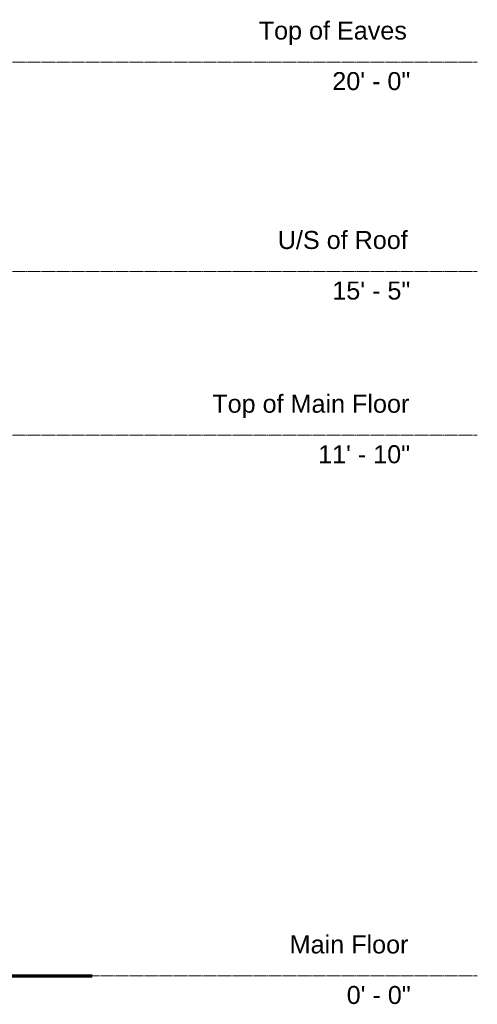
# Model space of a CAD drawing. Header units: inches. Extents: x -558 to 632, y -7 to 251.
# Tile 8 of 8: x 512 to 632, y -7 to 251. Entities that reach past the tile are written whole.
import ezdxf

# ---------------------------------------------------------------- set-up
doc = ezdxf.new("R2010")
doc.units = ezdxf.units.IN
doc.header["$MEASUREMENT"] = 0
doc.linetypes.add('Center 1_4_', pattern=[0.53125, 0.25, -0.09375, 0.09375, -0.09375])
doc.layers.add('A-DETL', color=90, linetype='Continuous', lineweight=9)
doc.layers.add('A-FLOR-LEVL', color=51, linetype='Continuous', lineweight=9)
doc.styles.add('Arial', font='arial.ttf', dxfattribs={"height": 4.724409})

msp = doc.modelspace()

# ---------------------------------------------------------------- linework, layer by layer
at = {"layer": 'A-DETL', "lineweight": 70}
msp.add_line((-544.95, 0), (531.38, 0), dxfattribs=at)
at = {"layer": 'A-FLOR-LEVL', "linetype": 'Center 1_4_'}
for p, q in [((-558.47, 240), (632.47, 240)), ((-558.47, 185), (632.47, 185)), ((-558.47, 142), (632.47, 142)), ((-558.47, 0), (632.47, 0))]:
    msp.add_line(p, q, dxfattribs=at)

# ---------------------------------------------------------------- texts
at = {"layer": 'A-FLOR-LEVL', "attachment_point": 1, "style": 'Arial'}
for s, insert, char_height, width in [('Top of Eaves', (575.11, 250.65), 4.7244, 47.3437), ('20\' - 0"', (594.42, 237.37), 4.724, 24.9975), ('U/S of Roof', (580.11, 195.65), 4.7244, 41.2837), ('15\' - 5"', (594.42, 182.37), 4.724, 24.9975), ('Top of Main Floor', (562.92, 152.65), 4.7244, 62.115), ('11\' - 10"', (590.69, 139.37), 4.724, 29.5425), ('Main Floor', (583.23, 10.65), 4.724, 37.4962), ('0\' - 0"', (598.2, -2.63), 4.724, 20.4525)]:
    msp.add_mtext(s, dxfattribs=dict(at, insert=insert, char_height=char_height, width=width))

doc.saveas('drawing.dxf')
